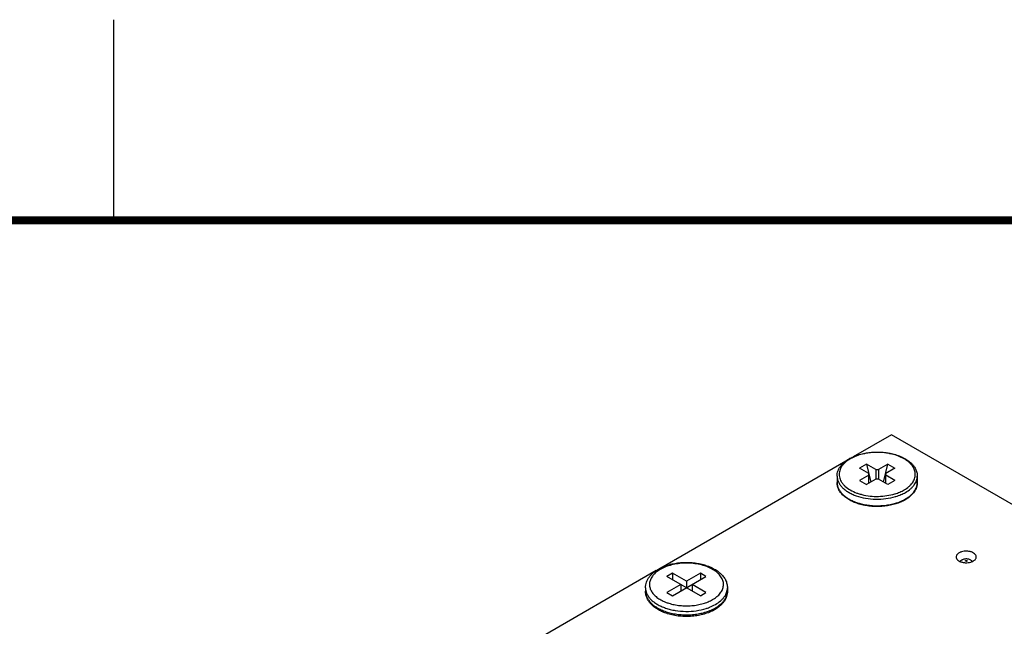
# Model space of a CAD drawing. Header units: inches. Extents: x 0 to 22, y 0 to 17.
# Tile 24 of 30: x 16.3 to 18.7, y 15.5 to 17. Entities that reach past the tile are written whole.
import ezdxf

# ---------------------------------------------------------------- set-up
doc = ezdxf.new("R2010")
doc.units = ezdxf.units.IN
doc.header["$LTSCALE"] = 1.21
doc.header["$MEASUREMENT"] = 0
doc.layers.get('0').update_dxf_attribs({"linetype": 'CONTINUOUS'})
doc.layers.add('02___PRT_ALL_AXES', color=7, linetype='CONTINUOUS')

msp = doc.modelspace()

# ---------------------------------------------------------------- linework, layer by layer
at = {"color": 2, "linetype": 'CONTINUOUS'}
msp.add_line((16.5, 16.5), (16.5, 17), dxfattribs=at)
at = {"color": 7, "linetype": 'CONTINUOUS'}
for p, q in [((18.4398, 15.9652), (18.3441, 15.9099)), ((21.1268, 14.4138), (18.4398, 15.9652)), ((18.326, 15.8995), (17.8643, 15.6329)), ((18.378, 15.8918), (18.3603, 15.8816)), ((18.3832, 15.8683), (18.3603, 15.8816)), ((18.378, 15.8918), (18.389, 15.8472)), ((18.401, 15.8786), (18.378, 15.8918)), ((18.401, 15.8786), (18.401, 15.854)), ((18.401, 15.8786), (18.408, 15.8786)), ((18.431, 15.8918), (18.408, 15.8786)), ((18.408, 15.8786), (18.408, 15.854)), ((18.4199, 15.8472), (18.431, 15.8918)), ((18.4487, 15.8816), (18.4257, 15.8683)), ((18.431, 15.8918), (18.4487, 15.8816)), ((18.3832, 15.8643), (18.3603, 15.851)), ((18.3603, 15.851), (18.378, 15.8408)), ((18.401, 15.854), (18.378, 15.8408)), ((18.3832, 15.8438), (18.3832, 15.8683)), ((18.408, 15.854), (18.401, 15.854)), ((18.431, 15.8408), (18.408, 15.854)), ((18.4257, 15.8438), (18.4257, 15.8683)), ((18.4487, 15.851), (18.4257, 15.8643)), ((18.4487, 15.851), (18.431, 15.8408)), ((17.8533, 15.6265), (17.5461, 15.4492)), ((17.8938, 15.6199), (17.8799, 15.6119)), ((17.9634, 15.5637), (17.8799, 15.6119)), ((17.8938, 15.6199), (17.8938, 15.6038)), ((17.9286, 15.5998), (17.8938, 15.6199)), ((17.8938, 15.5637), (17.9773, 15.6119)), ((17.9634, 15.6199), (17.9286, 15.5998)), ((17.9634, 15.6199), (17.9634, 15.6038)), ((17.9773, 15.6119), (17.9634, 15.6199)), ((17.9147, 15.5918), (17.8799, 15.5717)), ((17.9147, 15.5918), (17.9147, 15.5757)), ((17.9286, 15.5998), (17.9286, 15.5837)), ((17.9425, 15.5918), (17.9425, 15.5757)), ((17.9773, 15.5717), (17.9425, 15.5918)), ((17.8799, 15.5717), (17.8938, 15.5637)), ((17.9634, 15.5637), (17.9773, 15.5717))]:
    msp.add_line(p, q, dxfattribs=at)
at = {"color": 7, "linetype": 'CONTINUOUS', "const_width": 0.02}
msp.add_lwpolyline([(21.5, 16.5), (0.5, 16.5)], dxfattribs=at)
at = {"color": 7, "linetype": 'CONTINUOUS'}
for centre, radius, start, end in [((18.3828, 15.8221), 0.0961, 118.7628, 119.9977), ((18.3382, 15.8459), 0.0337, 180.0171, 192.2389), ((18.4109, 15.9423), 0.1302, 286.7281, 286.9719), ((18.4111, 15.9427), 0.1375, 286.4773, 286.9687), ((18.4279, 15.883), 0.0926, 299.9976, 301.3447), ((18.6272, 15.6337), 0.0216, 46.8021, 59.9893), ((17.8607, 15.5751), 0.0343, 180.0052, 189.1931), ((17.9367, 15.6615), 0.1358, 287.4963, 288.8751), ((17.9216, 15.6465), 0.1338, 252.0604, 252.6037)]:
    msp.add_arc(centre, radius, start, end, dxfattribs=at)
for points, knots in [([(18.3366, 15.9063), (18.3402, 15.9083), (18.348, 15.912), (18.3603, 15.9162), (18.3736, 15.9194), (18.3922, 15.9221), (18.4113, 15.9224), (18.4301, 15.9203), (18.4436, 15.9176), (18.4564, 15.9137), (18.4681, 15.9088), (18.4785, 15.903), (18.4875, 15.8962), (18.4948, 15.8886), (18.5003, 15.8803), (18.5037, 15.8714), (18.5045, 15.8653), (18.5045, 15.8622)], [0, 0, 0, 0, 0.062806, 0.129041, 0.198116, 0.269241, 0.413853, 0.485534, 0.555499, 0.622914, 0.687094, 0.747572, 0.804158, 0.857005, 0.906637, 0.953932, 1, 1, 1, 1]), ([(18.4717, 15.8275), (18.4758, 15.8299), (18.4817, 15.8339), (18.4883, 15.8403), (18.4923, 15.8451), (18.4955, 15.8502), (18.4978, 15.8555), (18.4992, 15.8609), (18.4996, 15.8663), (18.4992, 15.8717), (18.4978, 15.8771), (18.4955, 15.8824), (18.4923, 15.8875), (18.4883, 15.8923), (18.4817, 15.8987), (18.4714, 15.9057), (18.457, 15.9124), (18.4406, 15.9174), (18.4229, 15.9205), (18.4045, 15.9215), (18.3861, 15.9205), (18.3683, 15.9174), (18.352, 15.9124), (18.3419, 15.9077), (18.3373, 15.9051)], [0, 0, 0, 0, 0.060335, 0.088129, 0.114401, 0.139304, 0.163077, 0.186038, 0.208574, 0.231111, 0.254072, 0.277845, 0.302748, 0.32902, 0.356816, 0.417149, 0.483684, 0.555475, 0.631041, 0.708575, 0.786108, 0.861674, 0.933463, 1, 1, 1, 1]), ([(18.3045, 15.8622), (18.3045, 15.8643), (18.3048, 15.8684), (18.3064, 15.8746), (18.309, 15.8805), (18.3125, 15.8862), (18.3169, 15.8915), (18.3241, 15.8984), (18.3303, 15.9027), (18.3348, 15.9053)], [0, 0, 0, 0, 0.112289, 0.22593, 0.34233, 0.462675, 0.588009, 0.719102, 1, 1, 1, 1]), ([(18.3373, 15.9051), (18.3326, 15.9024), (18.326, 15.8977), (18.3189, 15.8903), (18.3147, 15.8846), (18.3117, 15.8787), (18.3099, 15.8725), (18.3093, 15.8663), (18.3099, 15.8601), (18.3117, 15.8539), (18.3147, 15.848), (18.3189, 15.8423), (18.326, 15.8349), (18.3376, 15.8267), (18.3482, 15.8219), (18.3539, 15.8199)], [0, 0, 0, 0, 0.138601, 0.201673, 0.260871, 0.31678, 0.370283, 0.422509, 0.474735, 0.528239, 0.584149, 0.643345, 0.706422, 0.845021, 1, 1, 1, 1]), ([(18.3045, 15.8622), (18.3045, 15.8597), (18.3051, 15.8547), (18.3076, 15.8474), (18.3117, 15.8403), (18.3173, 15.8337), (18.3243, 15.8275), (18.3326, 15.8219), (18.342, 15.8169), (18.3562, 15.8112), (18.3759, 15.8062), (18.4008, 15.8039), (18.4259, 15.8052), (18.4423, 15.8085), (18.4501, 15.8108)], [0, 0, 0, 0, 0.043, 0.087351, 0.134209, 0.184406, 0.238429, 0.296445, 0.358354, 0.423845, 0.563404, 0.7101, 0.857739, 1, 1, 1, 1]), ([(18.4752, 15.8214), (18.4796, 15.8239), (18.4857, 15.8282), (18.4927, 15.8348), (18.4969, 15.8399), (18.5003, 15.8453), (18.5027, 15.8508), (18.5042, 15.8565), (18.5045, 15.8603), (18.5045, 15.8622)], [0, 0, 0, 0, 0.289275, 0.422531, 0.548488, 0.667888, 0.781864, 0.89195, 1, 1, 1, 1]), ([(18.4742, 15.8028), (18.4706, 15.8007), (18.4629, 15.7969), (18.4506, 15.7924), (18.4373, 15.7891), (18.4233, 15.7869), (18.4089, 15.7859), (18.3945, 15.7861), (18.3803, 15.7876), (18.3665, 15.7902), (18.3536, 15.794), (18.3416, 15.7989), (18.331, 15.8048), (18.3218, 15.8116), (18.3144, 15.8192), (18.3088, 15.8276), (18.3053, 15.8366), (18.3045, 15.8428), (18.3045, 15.8459)], [0, 0, 0, 0, 0.062187, 0.127935, 0.196655, 0.267569, 0.339769, 0.412276, 0.484096, 0.55427, 0.621932, 0.686371, 0.747089, 0.803876, 0.856867, 0.906587, 0.95392, 1, 1, 1, 1]), ([(18.3053, 15.8388), (18.3058, 15.836), (18.3077, 15.8306), (18.3124, 15.8229), (18.3189, 15.8157), (18.3269, 15.8091), (18.3365, 15.8033), (18.3473, 15.7983), (18.3593, 15.7942), (18.3766, 15.79), (18.3994, 15.7875), (18.4224, 15.7886), (18.4402, 15.7918), (18.4529, 15.7951), (18.4645, 15.7995), (18.4718, 15.8031), (18.4752, 15.8051)], [0, 0, 0, 0, 0.043385, 0.089507, 0.139294, 0.193236, 0.251431, 0.313662, 0.379468, 0.4482, 0.591103, 0.735388, 0.805792, 0.873837, 0.938777, 1, 1, 1, 1]), ([(18.4489, 15.8178), (18.453, 15.819), (18.4608, 15.8218), (18.4682, 15.8255), (18.4717, 15.8275)], [0, 0, 0, 0, 0.515549, 1, 1, 1, 1]), ([(18.4752, 15.8051), (18.4796, 15.8076), (18.4857, 15.8118), (18.4927, 15.8185), (18.4969, 15.8236), (18.5003, 15.829), (18.5027, 15.8345), (18.5042, 15.8402), (18.5045, 15.844), (18.5045, 15.8459)], [0, 0, 0, 0, 0.289275, 0.422531, 0.548488, 0.667888, 0.781864, 0.89195, 1, 1, 1, 1]), ([(18.5045, 15.8459), (18.5045, 15.8439), (18.5042, 15.8399), (18.5027, 15.8339), (18.5003, 15.8282), (18.4958, 15.8207), (18.488, 15.812), (18.4803, 15.8064), (18.476, 15.8039)], [0, 0, 0, 0, 0.112992, 0.227246, 0.344104, 0.46468, 0.720353, 1, 1, 1, 1]), ([(18.3539, 15.8199), (18.355, 15.8195), (18.3591, 15.818), (18.3633, 15.8168), (18.3665, 15.816)], [0, 0, 0, 0, 0.245428, 1, 1, 1, 1]), ([(18.3665, 15.816), (18.3731, 15.8144), (18.3868, 15.8119), (18.4077, 15.811), (18.4284, 15.8128), (18.4419, 15.8157), (18.4484, 15.8176)], [0, 0, 0, 0, 0.247745, 0.502524, 0.756008, 1, 1, 1, 1]), ([(18.4512, 15.8112), (18.4555, 15.8125), (18.4637, 15.8154), (18.4715, 15.8193), (18.4752, 15.8214)], [0, 0, 0, 0, 0.515552, 1, 1, 1, 1]), ([(18.6381, 15.6524), (18.637, 15.653), (18.6348, 15.6541), (18.6314, 15.6551), (18.6278, 15.6555), (18.6241, 15.6554), (18.6206, 15.6548), (18.6177, 15.6537), (18.6156, 15.6527), (18.6135, 15.6514), (18.6121, 15.6503), (18.6112, 15.6495)], [0, 0, 0, 0, 0.12479, 0.249977, 0.375106, 0.50018, 0.625187, 0.750113, 0.812613, 0.875103, 1, 1, 1, 1]), ([(18.6252, 15.6498), (18.6252, 15.6499), (18.625, 15.65), (18.6248, 15.6502), (18.6247, 15.6504), (18.6246, 15.6506), (18.6247, 15.6509), (18.6248, 15.6511), (18.625, 15.6513), (18.6253, 15.6515), (18.6258, 15.6517), (18.6263, 15.6518), (18.6267, 15.6518), (18.627, 15.6518), (18.6275, 15.6517), (18.6279, 15.6516), (18.6281, 15.6515)], [0, 0, 0, 0, 0.059386, 0.113783, 0.162745, 0.208053, 0.253589, 0.302556, 0.356894, 0.417441, 0.555543, 0.631381, 0.709091, 0.786502, 0.861786, 1, 1, 1, 1]), ([(18.6281, 15.6515), (18.6281, 15.6514), (18.6283, 15.6513), (18.6285, 15.6511), (18.6286, 15.6509), (18.6287, 15.6506), (18.6286, 15.6504), (18.6285, 15.6502), (18.6283, 15.65), (18.628, 15.6497), (18.6275, 15.6496), (18.627, 15.6495), (18.6266, 15.6495), (18.6263, 15.6495), (18.6258, 15.6496), (18.6254, 15.6497), (18.6252, 15.6498)], [0, 0, 0, 0, 0.059386, 0.113783, 0.162745, 0.208053, 0.253589, 0.302556, 0.356894, 0.417441, 0.555543, 0.631381, 0.709091, 0.786502, 0.861786, 1, 1, 1, 1]), ([(17.8264, 15.5837), (17.8264, 15.586), (17.8268, 15.5906), (17.8285, 15.5973), (17.8313, 15.6037), (17.835, 15.6098), (17.8397, 15.6155), (17.8472, 15.6227), (17.8537, 15.6273), (17.8584, 15.63)], [0, 0, 0, 0, 0.115537, 0.231923, 0.350224, 0.471344, 0.596232, 0.725666, 1, 1, 1, 1]), ([(17.8633, 15.6295), (17.8597, 15.6274), (17.8531, 15.6229), (17.8449, 15.6149), (17.84, 15.6074), (17.8376, 15.6013), (17.8365, 15.5966), (17.8362, 15.592), (17.8365, 15.5873), (17.8375, 15.5827), (17.8399, 15.5765), (17.8446, 15.569), (17.8498, 15.5639), (17.8527, 15.5615)], [0, 0, 0, 0, 0.148785, 0.283676, 0.40607, 0.463736, 0.519796, 0.575006, 0.630183, 0.686149, 0.743665, 0.865629, 1, 1, 1, 1]), ([(17.8584, 15.63), (17.8621, 15.6321), (17.8699, 15.6359), (17.8824, 15.6405), (17.8959, 15.6439), (17.91, 15.6461), (17.9245, 15.6471), (17.9391, 15.6468), (17.9535, 15.6453), (17.9673, 15.6425), (17.9804, 15.6386), (17.9925, 15.6336), (18.0033, 15.6275), (18.0127, 15.6204), (18.0204, 15.6124), (18.0263, 15.6035), (18.0299, 15.5938), (18.0308, 15.5871), (18.0308, 15.5837)], [0, 0, 0, 0, 0.062031, 0.127273, 0.195239, 0.265228, 0.336399, 0.407834, 0.478596, 0.547791, 0.614634, 0.67851, 0.739041, 0.796153, 0.850113, 0.901515, 0.951187, 1, 1, 1, 1]), ([(18.0045, 15.5615), (18.0076, 15.564), (18.013, 15.5695), (18.0179, 15.5775), (18.0201, 15.5842), (18.0209, 15.5891), (18.021, 15.5941), (18.0202, 15.599), (18.0186, 15.6039), (18.0154, 15.6104), (18.0094, 15.6182), (17.9996, 15.6263), (17.9875, 15.6332), (17.9735, 15.6387), (17.9579, 15.6426), (17.9414, 15.6449), (17.9245, 15.6453), (17.9077, 15.644), (17.8915, 15.6409), (17.8767, 15.6362), (17.8675, 15.6319), (17.8633, 15.6295)], [0, 0, 0, 0, 0.054565, 0.103827, 0.127048, 0.149699, 0.172146, 0.19477, 0.217938, 0.241974, 0.293538, 0.350861, 0.414207, 0.483059, 0.556348, 0.632631, 0.710242, 0.787423, 0.862443, 0.933727, 1, 1, 1, 1]), ([(17.8264, 15.5837), (17.8264, 15.5812), (17.827, 15.576), (17.8297, 15.5684), (17.834, 15.5611), (17.8398, 15.5542), (17.8472, 15.5479), (17.8558, 15.5421), (17.8657, 15.5371), (17.8766, 15.5328), (17.8883, 15.5294), (17.9051, 15.5259), (17.9268, 15.5241), (17.9527, 15.5258), (17.9696, 15.5295), (17.9776, 15.532)], [0, 0, 0, 0, 0.042946, 0.087277, 0.134168, 0.184462, 0.238642, 0.296861, 0.359002, 0.424727, 0.493531, 0.564782, 0.71155, 0.858771, 1, 1, 1, 1]), ([(18.0008, 15.542), (18.0053, 15.5446), (18.0116, 15.549), (18.0187, 15.5558), (18.023, 15.561), (18.0265, 15.5665), (18.0289, 15.5721), (18.0304, 15.5779), (18.0308, 15.5818), (18.0308, 15.5837)], [0, 0, 0, 0, 0.289274, 0.42253, 0.548489, 0.667888, 0.781863, 0.89195, 1, 1, 1, 1]), ([(17.8804, 15.5192), (17.8766, 15.5205), (17.8692, 15.5232), (17.8588, 15.5284), (17.8495, 15.5344), (17.8416, 15.5412), (17.8351, 15.5488), (17.8302, 15.5571), (17.8271, 15.5659), (17.8264, 15.572), (17.8264, 15.5751)], [0, 0, 0, 0, 0.146265, 0.285887, 0.41847, 0.544177, 0.663771, 0.77853, 0.890062, 1, 1, 1, 1]), ([(17.8269, 15.5696), (17.8273, 15.5668), (17.829, 15.5611), (17.8335, 15.5531), (17.8398, 15.5455), (17.8479, 15.5386), (17.8576, 15.5324), (17.8686, 15.5271), (17.8809, 15.5227), (17.894, 15.5194), (17.9079, 15.5171), (17.9222, 15.516), (17.9365, 15.5161), (17.9508, 15.5173), (17.9646, 15.5197), (17.9777, 15.5231), (17.9898, 15.5276), (17.9973, 15.5313), (18.0008, 15.5334)], [0, 0, 0, 0, 0.043139, 0.088812, 0.138069, 0.191496, 0.249261, 0.311187, 0.376829, 0.445542, 0.516532, 0.588906, 0.661714, 0.733988, 0.804781, 0.873209, 0.938491, 1, 1, 1, 1]), ([(17.8527, 15.5615), (17.8556, 15.559), (17.8622, 15.5544), (17.8694, 15.5508), (17.8733, 15.5491)], [0, 0, 0, 0, 0.479479, 1, 1, 1, 1]), ([(17.8844, 15.545), (17.8888, 15.5436), (17.898, 15.5412), (17.9123, 15.5391), (17.927, 15.5383), (17.9417, 15.5388), (17.9561, 15.5407), (17.9698, 15.5438), (17.9824, 15.5482), (17.9903, 15.552), (17.9939, 15.5541)], [0, 0, 0, 0, 0.123979, 0.252537, 0.383575, 0.514864, 0.644159, 0.769326, 0.888451, 1, 1, 1, 1]), ([(17.9939, 15.5541), (17.9949, 15.5547), (17.9986, 15.5569), (18.0021, 15.5594), (18.0045, 15.5615)], [0, 0, 0, 0, 0.259094, 1, 1, 1, 1]), ([(18.0308, 15.5751), (18.0308, 15.5728), (18.0304, 15.5682), (18.0287, 15.5616), (18.0259, 15.5551), (18.0222, 15.549), (18.0175, 15.5433), (18.01, 15.5361), (18.0035, 15.5315), (17.9988, 15.5289)], [0, 0, 0, 0, 0.115537, 0.231923, 0.350224, 0.471344, 0.596232, 0.725666, 1, 1, 1, 1]), ([(18.0008, 15.5334), (18.0053, 15.5359), (18.0116, 15.5403), (18.0187, 15.5471), (18.023, 15.5523), (18.0265, 15.5578), (18.0289, 15.5634), (18.0304, 15.5692), (18.0308, 15.5731), (18.0308, 15.5751)], [0, 0, 0, 0, 0.289274, 0.42253, 0.548489, 0.667888, 0.781863, 0.89195, 1, 1, 1, 1]), ([(17.8733, 15.5491), (17.8742, 15.5487), (17.8778, 15.5472), (17.8815, 15.5459), (17.8844, 15.545)], [0, 0, 0, 0, 0.244926, 1, 1, 1, 1]), ([(17.9988, 15.5289), (17.9949, 15.5266), (17.9864, 15.5224), (17.9727, 15.5177), (17.9581, 15.5143), (17.9428, 15.5123), (17.9271, 15.5117), (17.9115, 15.5125), (17.8962, 15.5148), (17.8864, 15.5173), (17.8816, 15.5188)], [0, 0, 0, 0, 0.113601, 0.233454, 0.358478, 0.48712, 0.617544, 0.747777, 0.87586, 1, 1, 1, 1]), ([(17.9807, 15.533), (17.9825, 15.5336), (17.9894, 15.5362), (17.9961, 15.5393), (18.0008, 15.542)], [0, 0, 0, 0, 0.26004, 1, 1, 1, 1])]:
    msp.add_open_spline(points, degree=3, knots=knots, dxfattribs=at)
at = {"layer": '02___PRT_ALL_AXES', "color": 7, "linetype": 'CONTINUOUS'}
for p, q in [((18.3045, 15.8622), (18.3045, 15.8459)), ((18.5045, 15.8622), (18.5045, 15.8459)), ((17.8264, 15.5837), (17.8264, 15.5751)), ((18.0308, 15.5837), (18.0308, 15.5751))]:
    msp.add_line(p, q, dxfattribs=at)
for points, knots in [([(18.6517, 15.6604), (18.6517, 15.6611), (18.6515, 15.6626), (18.6506, 15.6647), (18.6493, 15.6667), (18.6467, 15.6693), (18.6433, 15.6713), (18.6395, 15.6729), (18.6362, 15.6738), (18.6327, 15.6745), (18.6279, 15.675), (18.6218, 15.6748), (18.616, 15.6736), (18.6118, 15.6721), (18.6099, 15.6712), (18.609, 15.6706)], [0, 0, 0, 0, 0.042836, 0.087447, 0.135249, 0.1872, 0.304394, 0.369536, 0.438173, 0.50952, 0.582602, 0.729625, 0.871263, 0.937734, 1, 1, 1, 1]), ([(18.609, 15.6706), (18.6079, 15.67), (18.6059, 15.6686), (18.6035, 15.6661), (18.602, 15.6634), (18.6017, 15.6614), (18.6017, 15.6604)], [0, 0, 0, 0, 0.289141, 0.549023, 0.78231, 1, 1, 1, 1]), ([(18.6017, 15.6604), (18.6017, 15.6597), (18.6018, 15.6583), (18.6027, 15.6562), (18.604, 15.6542), (18.6066, 15.6516), (18.61, 15.6495), (18.6138, 15.648), (18.6171, 15.647), (18.6206, 15.6464), (18.6254, 15.6459), (18.6315, 15.6461), (18.6373, 15.6472), (18.6415, 15.6488), (18.6434, 15.6497), (18.6443, 15.6502)], [0, 0, 0, 0, 0.042836, 0.087447, 0.135249, 0.1872, 0.304394, 0.369536, 0.438173, 0.50952, 0.582602, 0.729625, 0.871263, 0.937734, 1, 1, 1, 1]), ([(18.6443, 15.6502), (18.6454, 15.6509), (18.6474, 15.6522), (18.6498, 15.6547), (18.6513, 15.6575), (18.6517, 15.6595), (18.6517, 15.6604)], [0, 0, 0, 0, 0.289141, 0.549023, 0.78231, 1, 1, 1, 1])]:
    msp.add_open_spline(points, degree=3, knots=knots, dxfattribs=at)

doc.saveas('drawing.dxf')
